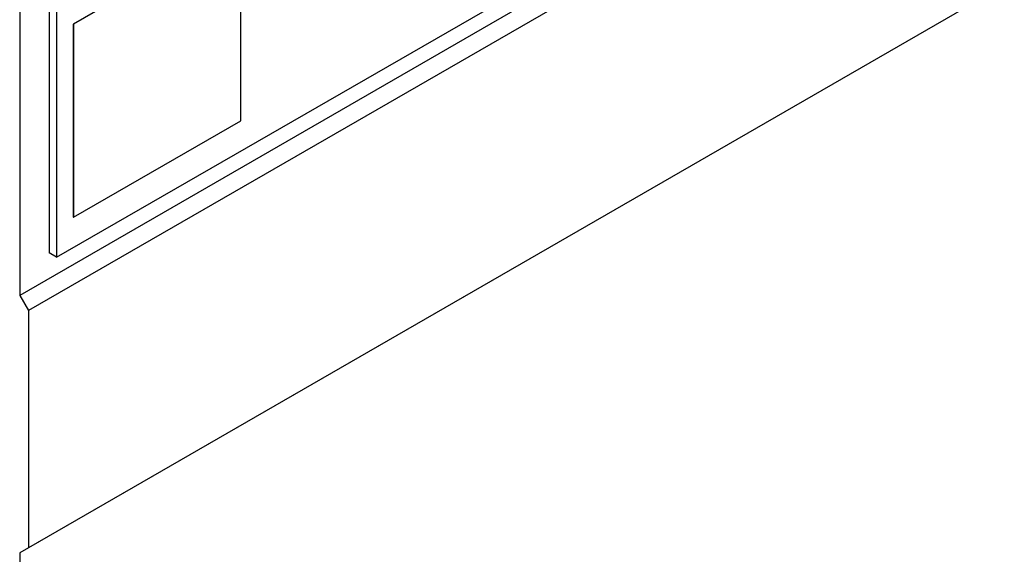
# Model space of a CAD drawing. Header units: inches. Extents: x 0 to 5766, y -2164 to 1330.
# Tile 4 of 210: x 384 to 479, y 857 to 909. Entities that reach past the tile are written whole.
import ezdxf

# ---------------------------------------------------------------- set-up
doc = ezdxf.new("R2010")
doc.units = ezdxf.units.IN
doc.header["$MEASUREMENT"] = 0

msp = doc.modelspace()

# ---------------------------------------------------------------- linework, layer by layer
at = {"color": 7, "linetype": 'Continuous', "lineweight": 25}
for p, q in [((703.445, 1066.575), (383.833, 882.112)), ((704.294, 1065.105), (384.681, 880.643)), ((704.294, 1042.239), (384.681, 857.777)), ((703.445, 1041.749), (383.833, 857.287)), ((387.368, 885.787), (542.932, 975.569)), ((405.089, 917.568), (388.976, 908.268)), ((405.117, 917.552), (389.004, 908.252)), ((405.117, 898.943), (405.117, 917.552)), ((383.833, 912.002), (383.833, 882.112)), ((386.661, 910.694), (386.661, 886.195)), ((387.368, 910.286), (387.368, 885.787)), ((388.976, 908.268), (388.976, 889.66)), ((388.976, 908.268), (389.004, 908.252)), ((389.004, 908.252), (389.004, 889.643)), ((389.004, 889.643), (405.117, 898.943)), ((388.976, 889.66), (389.004, 889.643)), ((387.368, 885.787), (386.661, 886.195)), ((383.833, 882.112), (384.681, 880.643)), ((384.681, 880.643), (384.681, 857.777)), ((384.681, 857.777), (383.833, 857.287)), ((383.833, 857.287), (383.833, 771.285))]:
    msp.add_line(p, q, dxfattribs=at)

doc.saveas('drawing.dxf')
